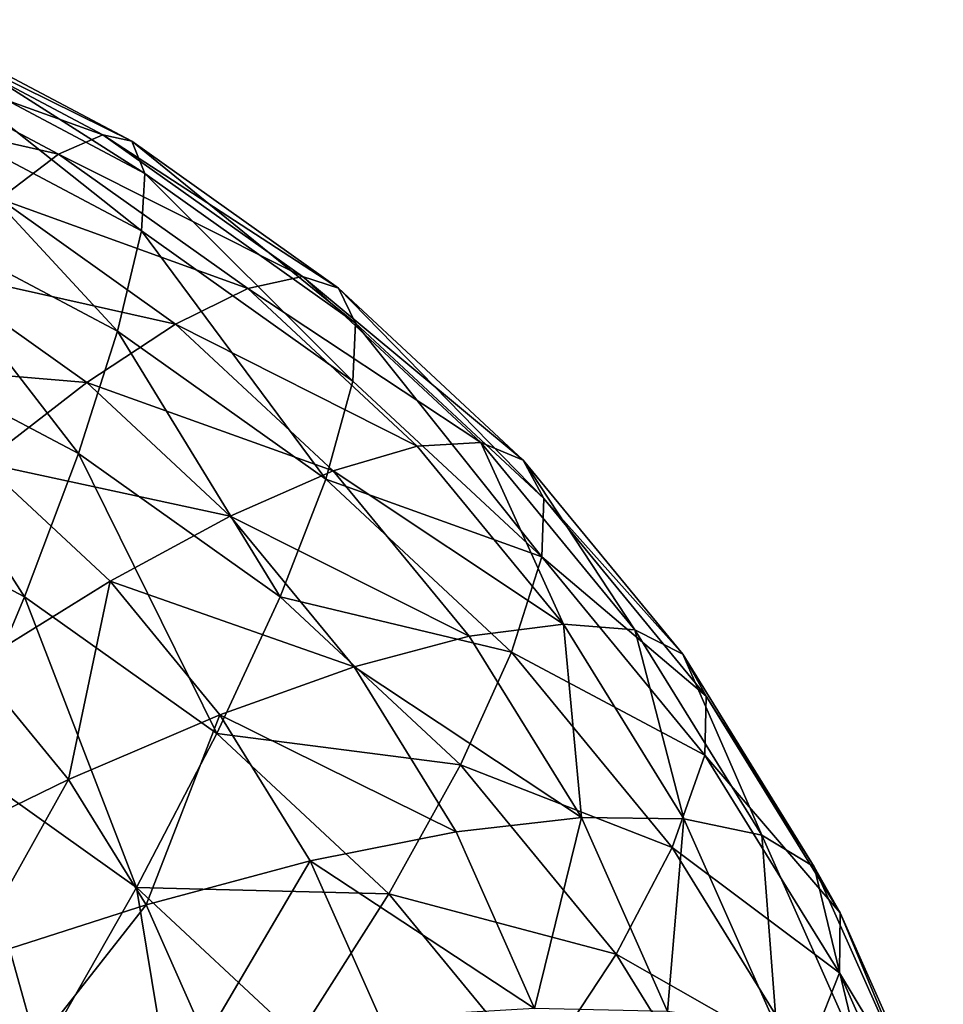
# Model space of a CAD drawing. Header units: millimetres. Extents: x 0 to 1220, y 0 to 506.
# Tile 191 of 256: x 796 to 810, y 410 to 425. Entities that reach past the tile are written whole.
import ezdxf

# ---------------------------------------------------------------- set-up
doc = ezdxf.new("R2010")
doc.units = ezdxf.units.MM
doc.header["$LTSCALE"] = 25.4
doc.layers.get('0').update_dxf_attribs({"true_color": 0xff5454})

# ---------------------------------------------------------------- blocks, each defined once
blk = doc.blocks.new('TWIG-VI-9138.STL')
at = {"color": 7, "true_color": 0xffffff}
mesh = blk.add_polyface(dxfattribs=at)
corners = [(220.083, 440.352, 39.967), (223.965, 438.96, 43.213), (223.277, 438.66, 39.598), (220.599, 440.743, 43.603)]
mesh.append_faces([[corners[k] for k in face] for face in [(0, 1, 2), (1, 0, 3)]], dxfattribs={"vtx0": -1, "color": 7})
mesh = blk.add_polyface(dxfattribs=at)
corners = [(220.599, 440.743, 43.603), (224.413, 438.859, 46.877), (223.965, 438.96, 43.213), (220.927, 440.706, 47.28)]
mesh.append_faces([[corners[k] for k in face] for face in [(0, 1, 2), (1, 0, 3)]], dxfattribs={"vtx0": -1, "color": 7})
mesh = blk.add_polyface(dxfattribs=at)
corners = [(220.927, 440.706, 47.28), (224.615, 438.36, 50.53), (224.413, 438.859, 46.877), (221.062, 440.242, 50.941)]
mesh.append_faces([[corners[k] for k in face] for face in [(0, 1, 2), (1, 0, 3)]], dxfattribs={"vtx0": -1, "color": 7})
mesh = blk.add_polyface(dxfattribs=at)
corners = [(219.387, 439.54, 36.433), (223.277, 438.66, 39.598), (222.36, 437.965, 36.089), (220.083, 440.352, 39.967)]
mesh.append_faces([[corners[k] for k in face] for face in [(0, 1, 2), (1, 0, 3)]], dxfattribs={"vtx0": -1, "color": 7})
mesh = blk.add_polyface(dxfattribs=at)
corners = [(221.062, 440.242, 50.941), (224.565, 437.47, 54.113), (224.615, 438.36, 50.53), (221.001, 439.358, 54.525)]
mesh.append_faces([[corners[k] for k in face] for face in [(0, 1, 2), (1, 0, 3)]], dxfattribs={"vtx0": -1, "color": 7})
mesh = blk.add_polyface(dxfattribs=at)
corners = [(221.001, 439.358, 54.525), (224.193, 435.914, 58.322), (224.565, 437.47, 54.113), (220.684, 437.773, 58.728)]
mesh.append_faces([[corners[k] for k in face] for face in [(0, 1, 2), (1, 0, 3)]], dxfattribs={"vtx0": -1, "color": 7})
mesh = blk.add_polyface(dxfattribs=at)
corners = [(223.277, 438.66, 39.598), (227.058, 436.762, 42.703), (226.212, 436.574, 39.113), (223.965, 438.96, 43.213)]
mesh.append_faces([[corners[k] for k in face] for face in [(0, 1, 2), (1, 0, 3)]], dxfattribs={"vtx0": -1, "color": 7})
mesh = blk.add_polyface(dxfattribs=at)
corners = [(223.965, 438.96, 43.213), (227.617, 436.582, 46.348), (227.058, 436.762, 42.703), (224.413, 438.859, 46.877)]
mesh.append_faces([[corners[k] for k in face] for face in [(0, 1, 2), (1, 0, 3)]], dxfattribs={"vtx0": -1, "color": 7})
mesh = blk.add_polyface(dxfattribs=at)
corners = [(224.413, 438.859, 46.877), (227.879, 436.04, 49.991), (227.617, 436.582, 46.348), (224.615, 438.36, 50.53)]
mesh.append_faces([[corners[k] for k in face] for face in [(0, 1, 2), (1, 0, 3)]], dxfattribs={"vtx0": -1, "color": 7})
mesh = blk.add_polyface(dxfattribs=at)
corners = [(222.36, 437.965, 36.089), (226.212, 436.574, 39.113), (225.092, 436.024, 35.639), (223.277, 438.66, 39.598)]
mesh.append_faces([[corners[k] for k in face] for face in [(0, 1, 2), (1, 0, 3)]], dxfattribs={"vtx0": -1, "color": 7})
mesh = blk.add_polyface(dxfattribs=at)
corners = [(224.615, 438.36, 50.53), (227.841, 435.142, 53.572), (227.879, 436.04, 49.991), (224.565, 437.47, 54.113)]
mesh.append_faces([[corners[k] for k in face] for face in [(0, 1, 2), (1, 0, 3)]], dxfattribs={"vtx0": -1, "color": 7})
mesh = blk.add_polyface(dxfattribs=at)
corners = [(221.229, 436.886, 32.744), (225.092, 436.024, 35.639), (223.715, 435.119, 32.334), (222.36, 437.965, 36.089)]
mesh.append_faces([[corners[k] for k in face] for face in [(0, 1, 2), (1, 0, 3)]], dxfattribs={"vtx0": -1, "color": 7})
mesh = blk.add_polyface(dxfattribs=at)
corners = [(220.684, 437.773, 58.728), (223.586, 434.016, 62.36), (224.193, 435.914, 58.322), (220.183, 435.818, 62.754)]
mesh.append_faces([[corners[k] for k in face] for face in [(0, 1, 2), (1, 0, 3)]], dxfattribs={"vtx0": -1, "color": 7})
mesh = blk.add_polyface(dxfattribs=at)
corners = [(224.565, 437.47, 54.113), (227.418, 433.622, 57.79), (227.841, 435.142, 53.572), (224.193, 435.914, 58.322)]
mesh.append_faces([[corners[k] for k in face] for face in [(0, 1, 2), (1, 0, 3)]], dxfattribs={"vtx0": -1, "color": 7})
mesh = blk.add_polyface(dxfattribs=at)
corners = [(219.902, 435.44, 29.617), (223.715, 435.119, 32.334), (222.106, 433.874, 29.253), (221.229, 436.886, 32.744)]
mesh.append_faces([[corners[k] for k in face] for face in [(0, 1, 2), (1, 0, 3)]], dxfattribs={"vtx0": -1, "color": 7})
mesh = blk.add_polyface(dxfattribs=at)
corners = [(226.212, 436.574, 39.113), (229.824, 434.187, 42.08), (228.836, 434.132, 38.523), (227.058, 436.762, 42.703)]
mesh.append_faces([[corners[k] for k in face] for face in [(0, 1, 2), (1, 0, 3)]], dxfattribs={"vtx0": -1, "color": 7})
mesh = blk.add_polyface(dxfattribs=at)
corners = [(227.058, 436.762, 42.703), (230.481, 433.916, 45.704), (229.824, 434.187, 42.08), (227.617, 436.582, 46.348)]
mesh.append_faces([[corners[k] for k in face] for face in [(0, 1, 2), (1, 0, 3)]], dxfattribs={"vtx0": -1, "color": 7})
mesh = blk.add_polyface(dxfattribs=at)
corners = [(225.092, 436.024, 35.639), (228.836, 434.132, 38.523), (227.534, 433.75, 35.089), (226.212, 436.574, 39.113)]
mesh.append_faces([[corners[k] for k in face] for face in [(0, 1, 2), (1, 0, 3)]], dxfattribs={"vtx0": -1, "color": 7})
mesh = blk.add_polyface(dxfattribs=at)
corners = [(227.617, 436.582, 46.348), (230.798, 433.323, 49.334), (230.481, 433.916, 45.704), (227.879, 436.04, 49.991)]
mesh.append_faces([[corners[k] for k in face] for face in [(0, 1, 2), (1, 0, 3)]], dxfattribs={"vtx0": -1, "color": 7})
mesh = blk.add_polyface(dxfattribs=at)
corners = [(224.193, 435.914, 58.322), (226.712, 431.794, 61.844), (227.418, 433.622, 57.79), (223.586, 434.016, 62.36)]
mesh.append_faces([[corners[k] for k in face] for face in [(0, 1, 2), (1, 0, 3)]], dxfattribs={"vtx0": -1, "color": 7})
mesh = blk.add_polyface(dxfattribs=at)
corners = [(223.715, 435.119, 32.334), (227.534, 433.75, 35.089), (225.939, 433.049, 31.834), (225.092, 436.024, 35.639)]
mesh.append_faces([[corners[k] for k in face] for face in [(0, 1, 2), (1, 0, 3)]], dxfattribs={"vtx0": -1, "color": 7})
mesh = blk.add_polyface(dxfattribs=at)
corners = [(227.879, 436.04, 49.991), (230.769, 432.416, 52.913), (230.798, 433.323, 49.334), (227.841, 435.142, 53.572)]
mesh.append_faces([[corners[k] for k in face] for face in [(0, 1, 2), (1, 0, 3)]], dxfattribs={"vtx0": -1, "color": 7})
mesh = blk.add_polyface(dxfattribs=at)
corners = [(220.183, 435.818, 62.754), (222.75, 431.795, 66.187), (223.586, 434.016, 62.36), (219.505, 433.513, 66.562)]
mesh.append_faces([[corners[k] for k in face] for face in [(0, 1, 2), (1, 0, 3)]], dxfattribs={"vtx0": -1, "color": 7})
mesh = blk.add_polyface(dxfattribs=at)
corners = [(230.769, 432.416, 52.913), (227.418, 433.622, 57.79), (230.3, 430.938, 57.141), (227.841, 435.142, 53.572)]
mesh.append_faces([[corners[k] for k in face] for face in [(0, 1, 2), (1, 0, 3)]], dxfattribs={"vtx0": -1, "color": 7})
mesh = blk.add_polyface(dxfattribs=at)
corners = [(222.106, 433.874, 29.253), (225.939, 433.049, 31.834), (224.076, 432.04, 28.81), (223.715, 435.119, 32.334)]
mesh.append_faces([[corners[k] for k in face] for face in [(0, 1, 2), (1, 0, 3)]], dxfattribs={"vtx0": -1, "color": 7})
mesh = blk.add_polyface(dxfattribs=at)
corners = [(227.534, 433.75, 35.089), (231.102, 431.375, 37.837), (229.643, 431.185, 34.451), (228.836, 434.132, 38.523)]
mesh.append_faces([[corners[k] for k in face] for face in [(0, 1, 2), (1, 0, 3)]], dxfattribs={"vtx0": -1, "color": 7})
mesh = blk.add_polyface(dxfattribs=at)
corners = [(231.102, 431.375, 37.837), (229.824, 434.187, 42.08), (232.211, 431.283, 41.357), (228.836, 434.132, 38.523)]
mesh.append_faces([[corners[k] for k in face] for face in [(0, 1, 2), (1, 0, 3)]], dxfattribs={"vtx0": -1, "color": 7})
mesh = blk.add_polyface(dxfattribs=at)
corners = [(232.211, 431.283, 41.357), (230.481, 433.916, 45.704), (232.954, 430.908, 44.955), (229.824, 434.187, 42.08)]
mesh.append_faces([[corners[k] for k in face] for face in [(0, 1, 2), (1, 0, 3)]], dxfattribs={"vtx0": -1, "color": 7})
mesh = blk.add_polyface(dxfattribs=at)
corners = [(223.586, 434.016, 62.36), (225.731, 429.676, 65.695), (226.712, 431.794, 61.844), (222.75, 431.795, 66.187)]
mesh.append_faces([[corners[k] for k in face] for face in [(0, 1, 2), (1, 0, 3)]], dxfattribs={"vtx0": -1, "color": 7})
mesh = blk.add_polyface(dxfattribs=at)
corners = [(232.954, 430.908, 44.955), (230.798, 433.323, 49.334), (233.318, 430.257, 48.571), (230.481, 433.916, 45.704)]
mesh.append_faces([[corners[k] for k in face] for face in [(0, 1, 2), (1, 0, 3)]], dxfattribs={"vtx0": -1, "color": 7})
mesh = blk.add_polyface(dxfattribs=at)
corners = [(222.106, 433.874, 29.253), (221.976, 430.738, 26.066), (220.288, 432.309, 26.446), (224.076, 432.04, 28.81)]
mesh.append_faces([[corners[k] for k in face] for face in [(0, 1, 2), (1, 0, 3)]], dxfattribs={"vtx0": -1, "color": 7})
mesh = blk.add_polyface(dxfattribs=at)
corners = [(225.939, 433.049, 31.834), (229.643, 431.185, 34.451), (227.858, 430.714, 31.252), (227.534, 433.75, 35.089)]
mesh.append_faces([[corners[k] for k in face] for face in [(0, 1, 2), (1, 0, 3)]], dxfattribs={"vtx0": -1, "color": 7})
mesh = blk.add_polyface(dxfattribs=at)
corners = [(230.3, 430.938, 57.141), (226.712, 431.794, 61.844), (229.507, 429.192, 61.215), (227.418, 433.622, 57.79)]
mesh.append_faces([[corners[k] for k in face] for face in [(0, 1, 2), (1, 0, 3)]], dxfattribs={"vtx0": -1, "color": 7})
mesh = blk.add_polyface(dxfattribs=at)
corners = [(219.505, 433.513, 66.562), (221.694, 429.273, 69.765), (222.75, 431.795, 66.187), (218.657, 430.881, 70.116)]
mesh.append_faces([[corners[k] for k in face] for face in [(0, 1, 2), (1, 0, 3)]], dxfattribs={"vtx0": -1, "color": 7})
mesh = blk.add_polyface(dxfattribs=at)
corners = [(233.318, 430.257, 48.571), (230.769, 432.416, 52.913), (233.297, 429.341, 52.148), (230.798, 433.323, 49.334)]
mesh.append_faces([[corners[k] for k in face] for face in [(0, 1, 2), (1, 0, 3)]], dxfattribs={"vtx0": -1, "color": 7})
mesh = blk.add_polyface(dxfattribs=at)
corners = [(224.076, 432.04, 28.81), (227.858, 430.714, 31.252), (225.777, 429.97, 28.295), (225.939, 433.049, 31.834)]
mesh.append_faces([[corners[k] for k in face] for face in [(0, 1, 2), (1, 0, 3)]], dxfattribs={"vtx0": -1, "color": 7})
mesh = blk.add_polyface(dxfattribs=at)
corners = [(233.297, 429.341, 52.148), (230.3, 430.938, 57.141), (232.79, 427.91, 56.387), (230.769, 432.416, 52.913)]
mesh.append_faces([[corners[k] for k in face] for face in [(0, 1, 2), (1, 0, 3)]], dxfattribs={"vtx0": -1, "color": 7})
mesh = blk.add_polyface(dxfattribs=at)
corners = [(224.076, 432.04, 28.81), (223.433, 428.965, 25.625), (221.976, 430.738, 26.066), (225.777, 429.97, 28.295)]
mesh.append_faces([[corners[k] for k in face] for face in [(0, 1, 2), (1, 0, 3)]], dxfattribs={"vtx0": -1, "color": 7})
mesh = blk.add_polyface(dxfattribs=at)
corners = [(222.75, 431.795, 66.187), (224.485, 427.289, 69.304), (225.731, 429.676, 65.695), (221.694, 429.273, 69.765)]
mesh.append_faces([[corners[k] for k in face] for face in [(0, 1, 2), (1, 0, 3)]], dxfattribs={"vtx0": -1, "color": 7})
mesh = blk.add_polyface(dxfattribs=at)
corners = [(229.507, 429.192, 61.215), (225.731, 429.676, 65.695), (228.396, 427.195, 65.095), (226.712, 431.794, 61.844)]
mesh.append_faces([[corners[k] for k in face] for face in [(0, 1, 2), (1, 0, 3)]], dxfattribs={"vtx0": -1, "color": 7})
mesh = blk.add_polyface(dxfattribs=at)
corners = [(231.381, 428.374, 33.735), (231.102, 431.375, 37.837), (232.969, 428.355, 37.068), (229.643, 431.185, 34.451)]
mesh.append_faces([[corners[k] for k in face] for face in [(0, 1, 2), (1, 0, 3)]], dxfattribs={"vtx0": -1, "color": 7})
mesh = blk.add_polyface(dxfattribs=at)
corners = [(232.969, 428.355, 37.068), (232.211, 431.283, 41.357), (234.179, 428.1, 40.547), (231.102, 431.375, 37.837)]
mesh.append_faces([[corners[k] for k in face] for face in [(0, 1, 2), (1, 0, 3)]], dxfattribs={"vtx0": -1, "color": 7})
mesh = blk.add_polyface(dxfattribs=at)
corners = [(227.858, 430.714, 31.252), (231.381, 428.374, 33.735), (229.44, 428.155, 30.601), (229.643, 431.185, 34.451)]
mesh.append_faces([[corners[k] for k in face] for face in [(0, 1, 2), (1, 0, 3)]], dxfattribs={"vtx0": -1, "color": 7})
mesh = blk.add_polyface(dxfattribs=at)
corners = [(234.179, 428.1, 40.547), (232.954, 430.908, 44.955), (234.992, 427.611, 44.115), (232.211, 431.283, 41.357)]
mesh.append_faces([[corners[k] for k in face] for face in [(0, 1, 2), (1, 0, 3)]], dxfattribs={"vtx0": -1, "color": 7})
mesh = blk.add_polyface(dxfattribs=at)
corners = [(232.79, 427.91, 56.387), (229.507, 429.192, 61.215), (231.921, 426.256, 60.485), (230.3, 430.938, 57.141)]
mesh.append_faces([[corners[k] for k in face] for face in [(0, 1, 2), (1, 0, 3)]], dxfattribs={"vtx0": -1, "color": 7})
mesh = blk.add_polyface(dxfattribs=at)
corners = [(234.992, 427.611, 44.115), (233.318, 430.257, 48.571), (235.395, 426.898, 47.716), (232.954, 430.908, 44.955)]
mesh.append_faces([[corners[k] for k in face] for face in [(0, 1, 2), (1, 0, 3)]], dxfattribs={"vtx0": -1, "color": 7})
mesh = blk.add_polyface(dxfattribs=at)
corners = [(221.976, 430.738, 26.066), (220.864, 427.716, 23.286), (219.672, 429.166, 23.646), (223.433, 428.965, 25.625)]
mesh.append_faces([[corners[k] for k in face] for face in [(0, 1, 2), (1, 0, 3)]], dxfattribs={"vtx0": -1, "color": 7})
mesh = blk.add_polyface(dxfattribs=at)
corners = [(225.777, 429.97, 28.295), (229.44, 428.155, 30.601), (227.179, 427.702, 27.717), (227.858, 430.714, 31.252)]
mesh.append_faces([[corners[k] for k in face] for face in [(0, 1, 2), (1, 0, 3)]], dxfattribs={"vtx0": -1, "color": 7})
mesh = blk.add_polyface(dxfattribs=at)
corners = [(235.395, 426.898, 47.716), (233.297, 429.341, 52.148), (235.38, 425.97, 51.29), (233.318, 430.257, 48.571)]
mesh.append_faces([[corners[k] for k in face] for face in [(0, 1, 2), (1, 0, 3)]], dxfattribs={"vtx0": -1, "color": 7})
mesh = blk.add_polyface(dxfattribs=at)
corners = [(225.777, 429.97, 28.295), (224.634, 427.023, 25.13), (223.433, 428.965, 25.625), (227.179, 427.702, 27.717)]
mesh.append_faces([[corners[k] for k in face] for face in [(0, 1, 2), (1, 0, 3)]], dxfattribs={"vtx0": -1, "color": 7})
mesh = blk.add_polyface(dxfattribs=at)
corners = [(228.396, 427.195, 65.095), (224.485, 427.289, 69.304), (226.979, 424.967, 68.743), (225.731, 429.676, 65.695)]
mesh.append_faces([[corners[k] for k in face] for face in [(0, 1, 2), (1, 0, 3)]], dxfattribs={"vtx0": -1, "color": 7})
mesh = blk.add_polyface(dxfattribs=at)
corners = [(235.38, 425.97, 51.29), (232.79, 427.91, 56.387), (234.841, 424.592, 55.542), (233.297, 429.341, 52.148)]
mesh.append_faces([[corners[k] for k in face] for face in [(0, 1, 2), (1, 0, 3)]], dxfattribs={"vtx0": -1, "color": 7})
mesh = blk.add_polyface(dxfattribs=at)
corners = [(222.985, 424.657, 72.636), (221.694, 429.273, 69.765), (220.428, 426.474, 73.058), (224.485, 427.289, 69.304)]
mesh.append_faces([[corners[k] for k in face] for face in [(0, 1, 2), (1, 0, 3)]], dxfattribs={"vtx0": -1, "color": 7})
mesh = blk.add_polyface(dxfattribs=at)
corners = [(231.921, 426.256, 60.485), (228.396, 427.195, 65.095), (230.698, 424.395, 64.399), (229.507, 429.192, 61.215)]
mesh.append_faces([[corners[k] for k in face] for face in [(0, 1, 2), (1, 0, 3)]], dxfattribs={"vtx0": -1, "color": 7})
mesh = blk.add_polyface(dxfattribs=at)
corners = [(223.433, 428.965, 25.625), (221.845, 426.128, 22.881), (220.864, 427.716, 23.286), (224.634, 427.023, 25.13)]
mesh.append_faces([[corners[k] for k in face] for face in [(0, 1, 2), (1, 0, 3)]], dxfattribs={"vtx0": -1, "color": 7})
mesh = blk.add_polyface(dxfattribs=at)
corners = [(230.657, 425.417, 29.89), (231.381, 428.374, 33.735), (232.717, 425.367, 32.954), (229.44, 428.155, 30.601)]
mesh.append_faces([[corners[k] for k in face] for face in [(0, 1, 2), (1, 0, 3)]], dxfattribs={"vtx0": -1, "color": 7})
mesh = blk.add_polyface(dxfattribs=at)
corners = [(232.717, 425.367, 32.954), (232.969, 428.355, 37.068), (234.404, 425.124, 36.229), (231.381, 428.374, 33.735)]
mesh.append_faces([[corners[k] for k in face] for face in [(0, 1, 2), (1, 0, 3)]], dxfattribs={"vtx0": -1, "color": 7})
mesh = blk.add_polyface(dxfattribs=at)
corners = [(234.404, 425.124, 36.229), (234.179, 428.1, 40.547), (235.692, 424.695, 39.663), (232.969, 428.355, 37.068)]
mesh.append_faces([[corners[k] for k in face] for face in [(0, 1, 2), (1, 0, 3)]], dxfattribs={"vtx0": -1, "color": 7})
mesh = blk.add_polyface(dxfattribs=at)
corners = [(227.179, 427.702, 27.717), (230.657, 425.417, 29.89), (228.257, 425.276, 27.087), (229.44, 428.155, 30.601)]
mesh.append_faces([[corners[k] for k in face] for face in [(0, 1, 2), (1, 0, 3)]], dxfattribs={"vtx0": -1, "color": 7})
mesh = blk.add_polyface(dxfattribs=at)
corners = [(235.692, 424.695, 39.663), (234.992, 427.611, 44.115), (236.559, 424.085, 43.2), (234.179, 428.1, 40.547)]
mesh.append_faces([[corners[k] for k in face] for face in [(0, 1, 2), (1, 0, 3)]], dxfattribs={"vtx0": -1, "color": 7})
mesh = blk.add_polyface(dxfattribs=at)
corners = [(234.841, 424.592, 55.542), (231.921, 426.256, 60.485), (233.91, 423.039, 59.665), (232.79, 427.91, 56.387)]
mesh.append_faces([[corners[k] for k in face] for face in [(0, 1, 2), (1, 0, 3)]], dxfattribs={"vtx0": -1, "color": 7})
mesh = blk.add_polyface(dxfattribs=at)
corners = [(227.179, 427.702, 27.717), (225.557, 424.945, 24.59), (224.634, 427.023, 25.13), (228.257, 425.276, 27.087)]
mesh.append_faces([[corners[k] for k in face] for face in [(0, 1, 2), (1, 0, 3)]], dxfattribs={"vtx0": -1, "color": 7})
mesh = blk.add_polyface(dxfattribs=at)
corners = [(236.559, 424.085, 43.2), (235.395, 426.898, 47.716), (236.991, 423.304, 46.783), (234.992, 427.611, 44.115)]
mesh.append_faces([[corners[k] for k in face] for face in [(0, 1, 2), (1, 0, 3)]], dxfattribs={"vtx0": -1, "color": 7})
mesh = blk.add_polyface(dxfattribs=at)
corners = [(225.27, 422.529, 72.122), (224.485, 427.289, 69.304), (222.985, 424.657, 72.636), (226.979, 424.967, 68.743)]
mesh.append_faces([[corners[k] for k in face] for face in [(0, 1, 2), (1, 0, 3)]], dxfattribs={"vtx0": -1, "color": 7})
mesh = blk.add_polyface(dxfattribs=at)
corners = [(230.698, 424.395, 64.399), (226.979, 424.967, 68.743), (229.134, 422.346, 68.091), (228.396, 427.195, 65.095)]
mesh.append_faces([[corners[k] for k in face] for face in [(0, 1, 2), (1, 0, 3)]], dxfattribs={"vtx0": -1, "color": 7})
mesh = blk.add_polyface(dxfattribs=at)
corners = [(224.634, 427.023, 25.13), (222.6, 424.429, 22.44), (221.845, 426.128, 22.881), (225.557, 424.945, 24.59)]
mesh.append_faces([[corners[k] for k in face] for face in [(0, 1, 2), (1, 0, 3)]], dxfattribs={"vtx0": -1, "color": 7})
mesh = blk.add_polyface(dxfattribs=at)
corners = [(236.991, 423.304, 46.783), (235.38, 425.97, 51.29), (236.982, 422.366, 50.354), (235.395, 426.898, 47.716)]
mesh.append_faces([[corners[k] for k in face] for face in [(0, 1, 2), (1, 0, 3)]], dxfattribs={"vtx0": -1, "color": 7})
mesh = blk.add_polyface(dxfattribs=at)
corners = [(222.985, 424.657, 72.636), (220.428, 426.474, 73.058), (219.672, 422.972, 75.93)]
mesh.append_faces([[corners[k] for k in face] for face in [(0, 1, 2)]], dxfattribs={"color": 7})
mesh = blk.add_polyface(dxfattribs=at)
corners = [(233.91, 423.039, 59.665), (230.698, 424.395, 64.399), (232.594, 421.327, 63.617), (231.921, 426.256, 60.485)]
mesh.append_faces([[corners[k] for k in face] for face in [(0, 1, 2), (1, 0, 3)]], dxfattribs={"vtx0": -1, "color": 7})
mesh = blk.add_polyface(dxfattribs=at)
corners = [(236.982, 422.366, 50.354), (234.841, 424.592, 55.542), (236.418, 421.042, 54.621), (235.38, 425.97, 51.29)]
mesh.append_faces([[corners[k] for k in face] for face in [(0, 1, 2), (1, 0, 3)]], dxfattribs={"vtx0": -1, "color": 7})

msp = doc.modelspace()

# ---------------------------------------------------------------- block references
at = {"color": 250, "true_color": 0x262626}
msp.add_blockref('TWIG-VI-9138.STL', (573.181, -15.244, -16.545), dxfattribs=at)

doc.saveas('drawing.dxf')
